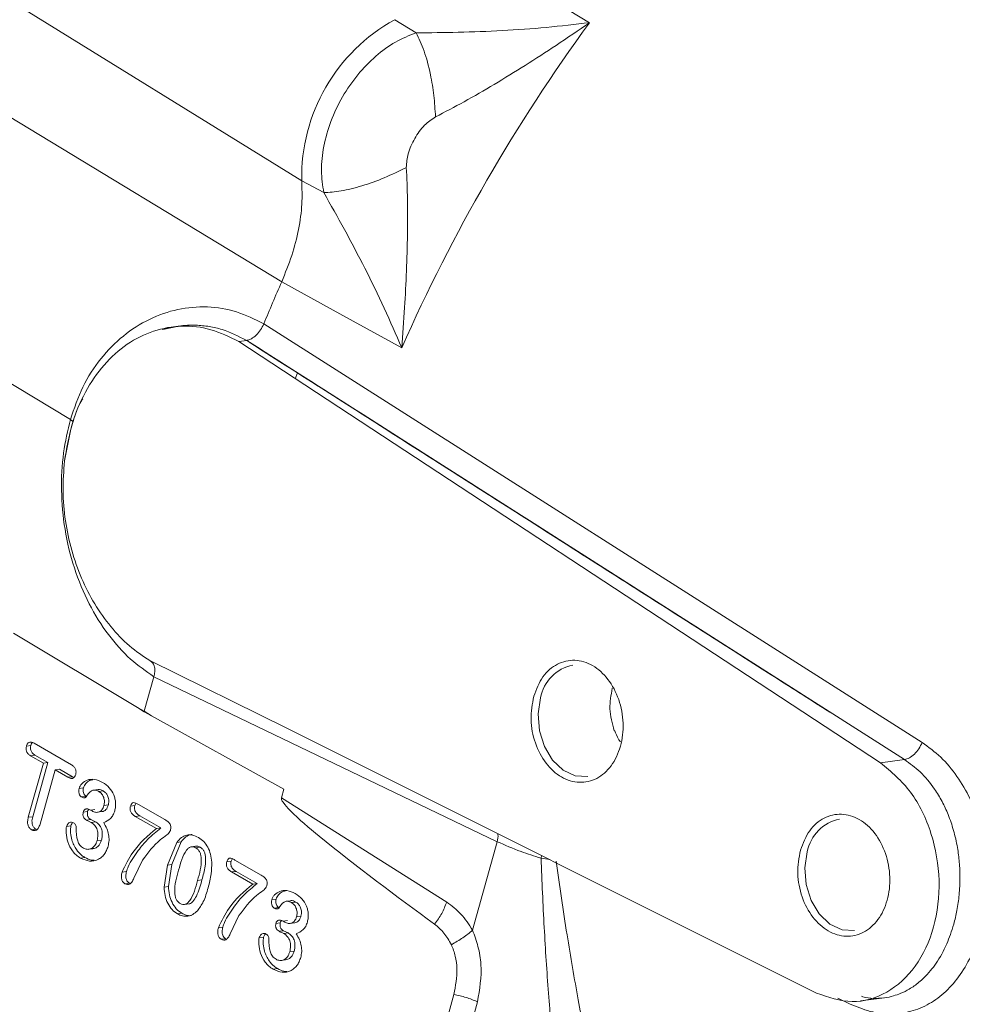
# Model space of a CAD drawing. Header units: inches. Extents: x 0.3 to 33.9, y 0.2 to 21.7.
# Tile 10 of 32: x 2.6 to 3.6, y 18.3 to 19.3. Entities that reach past the tile are written whole.
import ezdxf

# ---------------------------------------------------------------- set-up
doc = ezdxf.new("R2010")
doc.units = ezdxf.units.IN
doc.header["$MEASUREMENT"] = 0

msp = doc.modelspace()

# ---------------------------------------------------------------- linework, layer by layer
at = {"color": 7, "linetype": 'Continuous', "lineweight": 15}
for p, q in [((2.92025, 19.119), (2.40533, 19.43728)), ((2.90028, 19.01795), (2.38527, 19.33038)), ((3.15017, 19.31159), (3.20764, 19.27681)), ((3.01309, 19.2798), (3.0344, 19.26668)), ((2.94227, 19.10711), (2.92025, 19.119)), ((2.96126, 18.9844), (2.90028, 19.01795)), ((2.6893, 18.88053), (2.50673, 18.9903)), ((3.02012, 18.95202), (2.96126, 18.9844)), ((2.78166, 18.97034), (2.79759, 18.97382)), ((2.79702, 18.97374), (2.7901, 18.97281)), ((2.88242, 18.97593), (3.5398, 18.55785)), ((2.85765, 18.95838), (2.86532, 18.9594)), ((3.49825, 18.53752), (2.85765, 18.95838)), ((3.52217, 18.54072), (2.86534, 18.95941)), ((2.91389, 18.92121), (2.91607, 18.92704)), ((2.68976, 18.87088), (2.68347, 18.83904)), ((2.75621, 18.59274), (2.63241, 18.66717)), ((2.76863, 18.6396), (2.90604, 18.572)), ((2.77275, 18.62359), (2.76314, 18.58913)), ((3.11554, 18.45876), (2.77275, 18.6236)), ((2.75621, 18.59274), (2.76314, 18.58913)), ((2.763, 18.58865), (2.75621, 18.59274)), ((2.763, 18.58865), (2.76314, 18.58913)), ((2.77026, 18.58463), (2.763, 18.58865)), ((2.76314, 18.58913), (2.77026, 18.58463)), ((2.9024, 18.51131), (2.77026, 18.58463)), ((2.90604, 18.572), (3.43415, 18.30766)), ((3.23222, 18.56961), (3.23278, 18.56968)), ((2.64536, 18.55432), (2.64976, 18.55491)), ((2.65304, 18.55711), (2.69034, 18.53558)), ((2.64957, 18.54466), (2.65397, 18.54525)), ((2.66237, 18.53727), (2.64957, 18.54466)), ((2.65168, 18.48376), (2.66677, 18.53786)), ((2.66677, 18.53786), (2.65397, 18.54525)), ((2.66677, 18.53786), (2.66237, 18.53727)), ((3.49825, 18.53752), (3.52217, 18.54072)), ((2.64728, 18.48317), (2.66237, 18.53727)), ((2.67407, 18.53051), (2.65898, 18.47642)), ((2.67407, 18.53051), (2.67847, 18.5311)), ((2.68687, 18.52313), (2.67407, 18.53051)), ((2.69127, 18.52372), (2.67847, 18.5311)), ((2.68687, 18.52313), (2.69127, 18.52372)), ((2.69295, 18.52298), (2.69127, 18.52372)), ((2.698, 18.51186), (2.70241, 18.51245)), ((2.71693, 18.51093), (2.71253, 18.51034)), ((2.71768, 18.50895), (2.72208, 18.50954)), ((2.9024, 18.51131), (2.9, 18.5027)), ((2.70054, 18.50344), (2.70494, 18.50403)), ((3.06503, 18.39847), (2.9, 18.5027)), ((2.70214, 18.48826), (2.70654, 18.48885)), ((2.70932, 18.49039), (2.71372, 18.49098)), ((2.70932, 18.49039), (2.71092, 18.48947)), ((2.71647, 18.4882), (2.72087, 18.48879)), ((2.7228, 18.49495), (2.7272, 18.49554)), ((2.74932, 18.49431), (2.75372, 18.4949)), ((2.75744, 18.49603), (2.78377, 18.48083)), ((2.64728, 18.48317), (2.65168, 18.48376)), ((2.70524, 18.48033), (2.70964, 18.48092)), ((2.71433, 18.47869), (2.70964, 18.48092)), ((2.70993, 18.4781), (2.71433, 18.47869)), ((2.75411, 18.4841), (2.75851, 18.48469)), ((2.77528, 18.47188), (2.75411, 18.4841)), ((2.77968, 18.47247), (2.75851, 18.48469)), ((2.65062, 18.4706), (2.65502, 18.47119)), ((2.68548, 18.47401), (2.68988, 18.4746)), ((2.77528, 18.47188), (2.77968, 18.47247)), ((2.71593, 18.45984), (2.72033, 18.46043)), ((2.70744, 18.4512), (2.71184, 18.45179)), ((2.78614, 18.43527), (2.79554, 18.45814)), ((2.79054, 18.43586), (2.79994, 18.45873)), ((2.79554, 18.45814), (2.79994, 18.45873)), ((2.81438, 18.4543), (2.80998, 18.45371)), ((2.81876, 18.45332), (2.81436, 18.45273)), ((3.09087, 18.37031), (3.11554, 18.45876)), ((2.7038, 18.44303), (2.6994, 18.44244)), ((2.76142, 18.44047), (2.75279, 18.42226)), ((2.8455, 18.43878), (2.8499, 18.43937)), ((2.85362, 18.4405), (2.87995, 18.4253)), ((2.78283, 18.41351), (2.78614, 18.43527)), ((2.79054, 18.43586), (2.78614, 18.43527)), ((2.78723, 18.4141), (2.79054, 18.43586)), ((2.7409, 18.42837), (2.74531, 18.42896)), ((2.82068, 18.42064), (2.81628, 18.42005)), ((2.85029, 18.42858), (2.8547, 18.42917)), ((2.87146, 18.41636), (2.85029, 18.42858)), ((2.87586, 18.41695), (2.8547, 18.42917)), ((2.74823, 18.41738), (2.74383, 18.41679)), ((2.78283, 18.41351), (2.78723, 18.4141)), ((2.87146, 18.41636), (2.87586, 18.41695)), ((2.89037, 18.40081), (2.89477, 18.4014)), ((2.80338, 18.39607), (2.80778, 18.39666)), ((2.8929, 18.39239), (2.89731, 18.39298)), ((2.9093, 18.39988), (2.9049, 18.39929)), ((2.91005, 18.3979), (2.91445, 18.39849)), ((2.79616, 18.38672), (2.80056, 18.38731)), ((2.8576, 18.38494), (2.84897, 18.36674)), ((2.91516, 18.3839), (2.91956, 18.38449)), ((2.83709, 18.37285), (2.84149, 18.37344)), ((2.89451, 18.37721), (2.89891, 18.3778)), ((2.90168, 18.37934), (2.90609, 18.37993)), ((2.90168, 18.37934), (2.90328, 18.37842)), ((2.90883, 18.37715), (2.91324, 18.37774)), ((2.84442, 18.36186), (2.84001, 18.36127)), ((2.87785, 18.36296), (2.88225, 18.36355)), ((2.89761, 18.36928), (2.90201, 18.36987)), ((2.90669, 18.36764), (2.90201, 18.36987)), ((2.90229, 18.36705), (2.90669, 18.36764)), ((2.90829, 18.34879), (2.91269, 18.34938)), ((2.89616, 18.33198), (2.89176, 18.33139)), ((2.89981, 18.34015), (2.90421, 18.34074)), ((3.01645, 18.1064), (3.0722, 18.30628)), ((3.47834, 18.29975), (3.50204, 18.30292))]:
    msp.add_line(p, q, dxfattribs=at)
at = {"color": 8, "linetype": 'Continuous', "lineweight": 15}
for p, q in [((2.6922, 18.87827), (2.6893, 18.88053)), ((3.15925, 18.44233), (3.15971, 18.44502)), ((3.46704, 18.29694), (3.45549, 18.30256)), ((3.03968, 18.09755), (3.09584, 18.29892))]:
    msp.add_line(p, q, dxfattribs=at)
at = {"color": 7, "linetype": 'Continuous', "lineweight": 15, "flags": 128}
for points in [[(3.15873, 18.60243), (3.1563, 18.58636), (3.15761, 18.56968), (3.16256, 18.55387), (3.1707, 18.54034), (3.1813, 18.53029), (3.19343, 18.5246), (3.20594, 18.52379)], [(3.42507, 18.44868), (3.42264, 18.43261), (3.42396, 18.41592), (3.4289, 18.40012), (3.43704, 18.38658), (3.44764, 18.37653), (3.45977, 18.37085), (3.47228, 18.37003)]]:
    msp.add_lwpolyline(points, dxfattribs=at)
at = {"color": 7, "linetype": 'Continuous', "lineweight": 15}
for centre, radius, start, end in [((3.09982, 19.12253), 0.1796, 118.87436, 181.12564), ((4.6264, 18.24116), 1.75655, 143.87173, 156.12827), ((4.45773, 18.3315), 1.70202, 156.21425, 157.75118), ((3.19911, 18.59493), 0.04107, 101.38336, 169.47381), ((3.46546, 18.44117), 0.04107, 101.38336, 169.47381)]:
    msp.add_arc(centre, radius, start, end, dxfattribs=at)
for points, knots in [([(3.0344, 19.26668), (3.04846, 19.26678), (3.07719, 19.26696), (3.12097, 19.26882), (3.16491, 19.27178), (3.19335, 19.27513), (3.20764, 19.27681)], [0, 0, 0, 0, 0.238218, 0.486489, 0.742046, 1, 1, 1, 1]), ([(3.05386, 19.1827), (3.06339, 19.18766), (3.08304, 19.19788), (3.11296, 19.21533), (3.14357, 19.23417), (3.17536, 19.25471), (3.19654, 19.26921), (3.20764, 19.27681)], [0, 0, 0, 0, 0.180986, 0.373355, 0.573863, 0.776598, 1, 1, 1, 1]), ([(2.94227, 19.10711), (2.9412, 19.11435), (2.93903, 19.12905), (2.94169, 19.15346), (2.94878, 19.17856), (2.96041, 19.20301), (2.97573, 19.22527), (2.9938, 19.24387), (3.01361, 19.25844), (3.0275, 19.26395), (3.0344, 19.26668)], [0, 0, 0, 0, 0.120807, 0.245291, 0.371747, 0.500316, 0.627814, 0.753499, 0.877512, 1, 1, 1, 1]), ([(3.0344, 19.26668), (3.03719, 19.26104), (3.04276, 19.24976), (3.04871, 19.22698), (3.05252, 19.20405), (3.05341, 19.18982), (3.05386, 19.1827)], [0, 0, 0, 0, 0.279863, 0.559524, 0.779743, 1, 1, 1, 1]), ([(3.02473, 19.13225), (3.02509, 19.13682), (3.02587, 19.14686), (3.03275, 19.16127), (3.04176, 19.17445), (3.05008, 19.18012), (3.05386, 19.1827)], [0, 0, 0, 0, 0.227693, 0.499982, 0.772642, 1, 1, 1, 1]), ([(3.02474, 19.13225), (3.01745, 19.12865), (3.00288, 19.12147), (2.98017, 19.1134), (2.9589, 19.10805), (2.9478, 19.10742), (2.94226, 19.1071)], [0, 0, 0, 0, 0.25021, 0.500205, 0.750085, 1, 1, 1, 1]), ([(3.02012, 18.95202), (3.02115, 18.96543), (3.02312, 18.99103), (3.02501, 19.02882), (3.02603, 19.06476), (3.02617, 19.09939), (3.0252, 19.12152), (3.02473, 19.13225)], [0, 0, 0, 0, 0.223401, 0.426134, 0.626641, 0.819013, 1, 1, 1, 1]), ([(2.92025, 19.119), (2.92056, 19.11131), (2.92116, 19.09593), (2.91756, 19.07052), (2.91095, 19.04426), (2.90383, 19.02672), (2.90028, 19.01795)], [0, 0, 0, 0, 0.25, 0.499991, 0.749986, 1, 1, 1, 1]), ([(3.02012, 18.95202), (3.01443, 18.96523), (3.00311, 18.99154), (2.98371, 19.03107), (2.96342, 19.06991), (2.94922, 19.09488), (2.94227, 19.10711)], [0, 0, 0, 0, 0.257954, 0.513511, 0.761782, 1, 1, 1, 1]), ([(2.6893, 18.88053), (2.69306, 18.89159), (2.70058, 18.91375), (2.71897, 18.94193), (2.74161, 18.96495), (2.76792, 18.98168), (2.79654, 18.99157), (2.82611, 18.99404), (2.85548, 18.98953), (2.87344, 18.98047), (2.88243, 18.97593)], [0, 0, 0, 0, 0.1238187, 0.247861, 0.3721466, 0.4968659, 0.6221817, 0.7479422, 0.8739032, 1, 1, 1, 1]), ([(2.86534, 18.95941), (2.86549, 18.95943), (2.86594, 18.95951), (2.86746, 18.95989), (2.87051, 18.96119), (2.87498, 18.96455), (2.87944, 18.96981), (2.88145, 18.97393), (2.88242, 18.97593)], [0, 0, 0, 0, 0.0254192, 0.0757383, 0.2507803, 0.5007389, 0.7590564, 1, 1, 1, 1]), ([(2.86534, 18.95941), (2.97901, 18.88695), (3.15614, 18.77403), (3.34494, 18.65367), (3.42342, 18.60363), (3.4395, 18.59338), (3.44453, 18.59017), (3.44636, 18.589), (3.44719, 18.58848), (3.4474, 18.58834), (3.44748, 18.58829), (3.44751, 18.58827), (3.44753, 18.58825), (3.44754, 18.58825), (3.44755, 18.58824), (3.44755, 18.58824), (3.44755, 18.58824), (3.44755, 18.58824), (3.44755, 18.58824), (3.44755, 18.58824), (3.44755, 18.58824), (3.44755, 18.58824), (3.44755, 18.58824), (3.44755, 18.58824), (3.44755, 18.58824), (3.44755, 18.58824), (3.44754, 18.58825), (3.44754, 18.58825), (3.44754, 18.58825), (3.44754, 18.58825), (3.44754, 18.58825), (3.44754, 18.58825), (3.44753, 18.58825), (3.44753, 18.58825), (3.44752, 18.58826), (3.44746, 18.5883), (3.4466, 18.58885), (3.35523, 18.64704), (3.16113, 18.7707), (2.96803, 18.8939), (2.86534, 18.95941)], [0, 0, 0, 0, 0.292837, 0.456324, 0.486426, 0.495051, 0.497757, 0.499391, 0.49977, 0.499893, 0.499938, 0.499971, 0.499985, 0.499992, 0.499996, 0.499998, 0.499998, 0.499999, 0.499999, 0.499999, 0.499999, 0.5, 0.5, 0.5, 0.5, 0.500003, 0.500009, 0.500013, 0.500014, 0.500015, 0.500016, 0.500016, 0.500016, 0.500016, 0.50002, 0.500059, 0.500172, 0.502214, 0.735288, 1, 1, 1, 1]), ([(2.86534, 18.95941), (2.87014, 18.95635), (2.90772, 18.93236), (3.0104, 18.86685), (3.16659, 18.76725), (3.31906, 18.67009), (3.40958, 18.61242), (3.44223, 18.59163), (3.44606, 18.58919), (3.44674, 18.58876), (3.44703, 18.58858), (3.4471, 18.58853), (3.44711, 18.58852), (3.44712, 18.58852), (3.44712, 18.58852), (3.44712, 18.58852), (3.44712, 18.58852), (3.44712, 18.58852), (3.44711, 18.58852), (3.44709, 18.58854), (3.44704, 18.58857), (3.44697, 18.58862), (3.44691, 18.58866), (3.44534, 18.58966), (3.44069, 18.59262), (3.43117, 18.5987), (3.41598, 18.60838), (3.2268, 18.729), (3.04248, 18.84649), (2.86534, 18.95941)], [0, 0, 0, 0, 0.01237, 0.096985, 0.264912, 0.415172, 0.489935, 0.498238, 0.499237, 0.499823, 0.499962, 0.499993, 0.499997, 0.5, 0.5, 0.5, 0.5, 0.5, 0.500001, 0.500008, 0.500066, 0.500137, 0.500181, 0.500233, 0.504181, 0.512181, 0.524792, 0.543333, 1, 1, 1, 1]), ([(2.77275, 18.62359), (2.76481, 18.62908), (2.74845, 18.64039), (2.72645, 18.66521), (2.70721, 18.69589), (2.69241, 18.73169), (2.68303, 18.77034), (2.67962, 18.80938), (2.68142, 18.84675), (2.68673, 18.86949), (2.6893, 18.88053)], [0, 0, 0, 0, 0.11659, 0.240125, 0.368761, 0.500097, 0.631418, 0.760008, 0.88348, 1, 1, 1, 1]), ([(2.68347, 18.83904), (2.6827, 18.82917), (2.68118, 18.80943), (2.68383, 18.77922), (2.69004, 18.74968), (2.69994, 18.72161), (2.71314, 18.69578), (2.7293, 18.67305), (2.74783, 18.65362), (2.76169, 18.64427), (2.76863, 18.6396)], [0, 0, 0, 0, 0.125057, 0.250189, 0.375213, 0.500317, 0.62508, 0.750169, 0.875021, 1, 1, 1, 1]), ([(2.76863, 18.6396), (2.76975, 18.6389), (2.77191, 18.63755), (2.77349, 18.63342), (2.77385, 18.62867), (2.77311, 18.62524), (2.77275, 18.6236)], [0, 0, 0, 0, 0.278469, 0.537955, 0.77846, 1, 1, 1, 1]), ([(3.2304, 18.61204), (3.2291, 18.60523), (3.22643, 18.59123), (3.23026, 18.57694), (3.23222, 18.56961)], [0, 0, 0, 0, 0.486678, 1, 1, 1, 1]), ([(3.23278, 18.56968), (3.23393, 18.56679), (3.23553, 18.5628), (3.23781, 18.55935), (3.23844, 18.5584)], [0, 0, 0, 0, 0.723155, 1, 1, 1, 1]), ([(2.64536, 18.55432), (2.64551, 18.55476), (2.64578, 18.55563), (2.64643, 18.5567), (2.64722, 18.55751), (2.64816, 18.55804), (2.64923, 18.55828), (2.65091, 18.55818), (2.65216, 18.55755), (2.65304, 18.55711)], [0, 0, 0, 0, 0.122969, 0.236851, 0.347078, 0.459609, 0.577415, 0.703877, 1, 1, 1, 1]), ([(2.64976, 18.55491), (2.65003, 18.55569), (2.65041, 18.55681), (2.65112, 18.55756), (2.65134, 18.55778)], [0, 0, 0, 0, 0.695902, 1, 1, 1, 1]), ([(3.5398, 18.55785), (3.54615, 18.55325), (3.55893, 18.54397), (3.57489, 18.52454), (3.58806, 18.50224), (3.59754, 18.47726), (3.60329, 18.45062), (3.60524, 18.42312), (3.60373, 18.39585), (3.59859, 18.3699), (3.59005, 18.34614), (3.57821, 18.32555), (3.56382, 18.3086), (3.54708, 18.2962), (3.52851, 18.28854), (3.50855, 18.28607), (3.48777, 18.28829), (3.47396, 18.29405), (3.46704, 18.29694)], [0, 0, 0, 0, 0.062558, 0.125969, 0.189272, 0.251298, 0.313118, 0.375613, 0.43805, 0.499641, 0.561261, 0.623835, 0.686299, 0.748252, 0.81081, 0.873689, 0.936699, 1, 1, 1, 1]), ([(3.52217, 18.54072), (3.52377, 18.54119), (3.52695, 18.54212), (3.53203, 18.54611), (3.53664, 18.55153), (3.53875, 18.55575), (3.5398, 18.55785)], [0, 0, 0, 0, 0.250121, 0.5, 0.749879, 1, 1, 1, 1]), ([(2.64957, 18.54466), (2.64869, 18.54523), (2.64745, 18.54604), (2.64617, 18.54766), (2.64553, 18.54891), (2.64515, 18.55022), (2.64491, 18.55208), (2.64518, 18.55341), (2.64536, 18.55432)], [0, 0, 0, 0, 0.305193, 0.432345, 0.548862, 0.659314, 0.767955, 1, 1, 1, 1]), ([(2.65397, 18.54525), (2.65299, 18.54589), (2.65164, 18.54678), (2.65032, 18.54865), (2.64962, 18.55032), (2.64927, 18.55253), (2.64959, 18.5541), (2.64976, 18.55491)], [0, 0, 0, 0, 0.339868, 0.471741, 0.597222, 0.791323, 1, 1, 1, 1]), ([(2.69034, 18.53558), (2.69123, 18.535), (2.69248, 18.53418), (2.69378, 18.53254), (2.69441, 18.53128), (2.6948, 18.52996), (2.69504, 18.52811), (2.69477, 18.52679), (2.6946, 18.5259)], [0, 0, 0, 0, 0.308148, 0.436091, 0.553143, 0.663822, 0.771947, 1, 1, 1, 1]), ([(2.6946, 18.5259), (2.69429, 18.52506), (2.69384, 18.52383), (2.69277, 18.52273), (2.69185, 18.52217), (2.69078, 18.52191), (2.68907, 18.52202), (2.68778, 18.52267), (2.68687, 18.52313)], [0, 0, 0, 0, 0.230984, 0.339706, 0.450718, 0.567515, 0.694876, 1, 1, 1, 1]), ([(2.698, 18.51186), (2.69833, 18.51273), (2.69902, 18.5146), (2.70156, 18.51783), (2.70623, 18.52086), (2.71361, 18.52166), (2.71872, 18.51929), (2.72148, 18.51801)], [0, 0, 0, 0, 0.0854417, 0.1817653, 0.408007, 0.6802154, 1, 1, 1, 1]), ([(2.70241, 18.51245), (2.70269, 18.51324), (2.70329, 18.51492), (2.70523, 18.51753), (2.70795, 18.52003), (2.7105, 18.5205), (2.71165, 18.52071)], [0, 0, 0, 0, 0.169598, 0.357336, 0.71081, 1, 1, 1, 1]), ([(2.70054, 18.50344), (2.70029, 18.50361), (2.69979, 18.50395), (2.69889, 18.50499), (2.69819, 18.50638), (2.69775, 18.50794), (2.69757, 18.50971), (2.69783, 18.51098), (2.698, 18.51186)], [0, 0, 0, 0, 0.110896, 0.222343, 0.463804, 0.592282, 0.720799, 1, 1, 1, 1]), ([(2.70494, 18.50403), (2.70449, 18.50437), (2.70356, 18.50507), (2.70263, 18.50685), (2.70207, 18.50874), (2.70201, 18.51068), (2.70227, 18.51184), (2.70241, 18.51245)], [0, 0, 0, 0, 0.201165, 0.416941, 0.620962, 0.802227, 1, 1, 1, 1]), ([(2.71768, 18.50895), (2.7163, 18.50962), (2.71436, 18.51056), (2.71184, 18.51032), (2.70858, 18.50866), (2.7066, 18.50582), (2.70496, 18.50348)], [0, 0, 0, 0, 0.2837427, 0.4004737, 0.5049217, 1, 1, 1, 1]), ([(2.72208, 18.50954), (2.72125, 18.50996), (2.71972, 18.51074), (2.71794, 18.5111), (2.71708, 18.51093), (2.71694, 18.5109)], [0, 0, 0, 0, 0.497469, 0.916726, 1, 1, 1, 1]), ([(2.7228, 18.49495), (2.72305, 18.49624), (2.72354, 18.49883), (2.72285, 18.5023), (2.72182, 18.50479), (2.7203, 18.50712), (2.71875, 18.50821), (2.71768, 18.50895)], [0, 0, 0, 0, 0.239152, 0.479096, 0.60367, 0.728369, 1, 1, 1, 1]), ([(2.72148, 18.51801), (2.7238, 18.51641), (2.72817, 18.5134), (2.73214, 18.50708), (2.73394, 18.50172), (2.73454, 18.49766), (2.73448, 18.49357), (2.7339, 18.49103), (2.7336, 18.48974)], [0, 0, 0, 0, 0.284241, 0.535843, 0.653931, 0.768423, 0.882512, 1, 1, 1, 1]), ([(2.7272, 18.49554), (2.72739, 18.49639), (2.72776, 18.49806), (2.72766, 18.50058), (2.72722, 18.50283), (2.72634, 18.50523), (2.72468, 18.50778), (2.72298, 18.50894), (2.72208, 18.50954)], [0, 0, 0, 0, 0.160057, 0.314354, 0.441204, 0.565393, 0.771995, 1, 1, 1, 1]), ([(2.70496, 18.50348), (2.70484, 18.50335), (2.7046, 18.50308), (2.70399, 18.50273), (2.70306, 18.50257), (2.70181, 18.50279), (2.70098, 18.50321), (2.70054, 18.50344)], [0, 0, 0, 0, 0.10274, 0.207874, 0.439997, 0.703387, 1, 1, 1, 1]), ([(3.05296, 18.37638), (3.01418, 18.40487), (2.96525, 18.44082), (2.91531, 18.48295), (2.90314, 18.49584), (2.90042, 18.50011), (2.89996, 18.50165), (2.89992, 18.5023), (2.89997, 18.50257), (2.9, 18.5027)], [0, 0, 0, 0, 0.73527, 0.927818, 0.977745, 0.99172, 0.99636, 0.998259, 1, 1, 1, 1]), ([(2.70214, 18.48826), (2.70227, 18.48863), (2.70251, 18.48936), (2.70308, 18.49027), (2.7038, 18.49095), (2.70466, 18.4914), (2.70566, 18.49159), (2.70726, 18.49144), (2.70847, 18.49082), (2.70932, 18.49039)], [0, 0, 0, 0, 0.1129, 0.219467, 0.32529, 0.436068, 0.554823, 0.68556, 1, 1, 1, 1]), ([(2.70964, 18.48092), (2.70902, 18.48134), (2.70812, 18.48193), (2.7072, 18.48313), (2.70669, 18.48411), (2.70635, 18.48519), (2.70614, 18.48684), (2.70638, 18.48803), (2.70654, 18.48885)], [0, 0, 0, 0, 0.27268, 0.390607, 0.501598, 0.620596, 0.739381, 1, 1, 1, 1]), ([(2.70654, 18.48885), (2.70675, 18.48951), (2.70703, 18.4904), (2.70764, 18.49089), (2.70779, 18.49101)], [0, 0, 0, 0, 0.7417626, 1, 1, 1, 1]), ([(2.71092, 18.48947), (2.71211, 18.48892), (2.71443, 18.48785), (2.71746, 18.48822), (2.71958, 18.48933), (2.72094, 18.49073), (2.72205, 18.49262), (2.72254, 18.49415), (2.7228, 18.49495)], [0, 0, 0, 0, 0.252113, 0.493502, 0.614104, 0.734117, 0.860699, 1, 1, 1, 1]), ([(2.72087, 18.48881), (2.72091, 18.48881), (2.72169, 18.48877), (2.72309, 18.48938), (2.7249, 18.4907), (2.72631, 18.49283), (2.72689, 18.49461), (2.7272, 18.49554)], [0, 0, 0, 0, 0.013844, 0.262893, 0.493025, 0.733166, 1, 1, 1, 1]), ([(2.7336, 18.48974), (2.73309, 18.48819), (2.73211, 18.48524), (2.72854, 18.48056), (2.72498, 18.47895), (2.72254, 18.47785)], [0, 0, 0, 0, 0.255191, 0.488667, 1, 1, 1, 1]), ([(2.75411, 18.4841), (2.75316, 18.48471), (2.75147, 18.4858), (2.74978, 18.48793), (2.74909, 18.48979), (2.74888, 18.49124), (2.74895, 18.49278), (2.74919, 18.49378), (2.74932, 18.49431)], [0, 0, 0, 0, 0.307521, 0.546409, 0.652103, 0.758325, 0.872315, 1, 1, 1, 1]), ([(2.74932, 18.49431), (2.74948, 18.49483), (2.74978, 18.49579), (2.75048, 18.49693), (2.75133, 18.49765), (2.75274, 18.49793), (2.75484, 18.49739), (2.7565, 18.49652), (2.75744, 18.49603)], [0, 0, 0, 0, 0.136118, 0.251353, 0.353976, 0.455393, 0.693594, 1, 1, 1, 1]), ([(2.75851, 18.48469), (2.75735, 18.48545), (2.75572, 18.4865), (2.75414, 18.48869), (2.75342, 18.49048), (2.75322, 18.49267), (2.75354, 18.49412), (2.75372, 18.4949)], [0, 0, 0, 0, 0.373572, 0.520382, 0.651859, 0.813787, 1, 1, 1, 1]), ([(2.75372, 18.4949), (2.75387, 18.49539), (2.75413, 18.49627), (2.75459, 18.49697), (2.75479, 18.49728)], [0, 0, 0, 0, 0.5665215, 1, 1, 1, 1]), ([(2.65062, 18.4706), (2.64983, 18.47117), (2.64867, 18.472), (2.64757, 18.47382), (2.64696, 18.47535), (2.64659, 18.47709), (2.6465, 18.4798), (2.64696, 18.48178), (2.64728, 18.48317)], [0, 0, 0, 0, 0.230579, 0.340414, 0.453137, 0.571154, 0.698373, 1, 1, 1, 1]), ([(2.65502, 18.47119), (2.65431, 18.4717), (2.65293, 18.47267), (2.65149, 18.47525), (2.65088, 18.47809), (2.65101, 18.48101), (2.65145, 18.4828), (2.65168, 18.48376)], [0, 0, 0, 0, 0.209144, 0.406476, 0.607952, 0.788266, 1, 1, 1, 1]), ([(2.70524, 18.48033), (2.7046, 18.48077), (2.70367, 18.48139), (2.70272, 18.48266), (2.70223, 18.48367), (2.70192, 18.48475), (2.70174, 18.48633), (2.70198, 18.48747), (2.70214, 18.48826)], [0, 0, 0, 0, 0.282277, 0.405027, 0.52156, 0.634231, 0.748013, 1, 1, 1, 1]), ([(2.70993, 18.4781), (2.70909, 18.47852), (2.7078, 18.47916), (2.70622, 18.47983), (2.7055, 18.4802), (2.70524, 18.48033)], [0, 0, 0, 0, 0.534795, 0.832332, 1, 1, 1, 1]), ([(2.72033, 18.46043), (2.72062, 18.46169), (2.72119, 18.46406), (2.72124, 18.46753), (2.72072, 18.4705), (2.71962, 18.47348), (2.71752, 18.47655), (2.71543, 18.47795), (2.71433, 18.47869)], [0, 0, 0, 0, 0.183635, 0.346707, 0.469838, 0.591456, 0.783735, 1, 1, 1, 1]), ([(2.78377, 18.48083), (2.78485, 18.48015), (2.78672, 18.47898), (2.78863, 18.47677), (2.78938, 18.47483), (2.78958, 18.47333), (2.7895, 18.47172), (2.78925, 18.47066), (2.78911, 18.4701)], [0, 0, 0, 0, 0.324224, 0.560429, 0.660298, 0.762149, 0.873448, 1, 1, 1, 1]), ([(2.65898, 18.47642), (2.65855, 18.47508), (2.65793, 18.47317), (2.65656, 18.47129), (2.65548, 18.4704), (2.65431, 18.46991), (2.65267, 18.46969), (2.65145, 18.47024), (2.65062, 18.4706)], [0, 0, 0, 0, 0.305691, 0.43357, 0.551334, 0.662965, 0.771705, 1, 1, 1, 1]), ([(2.6994, 18.44244), (2.69792, 18.4434), (2.69507, 18.44526), (2.69051, 18.45043), (2.6866, 18.45786), (2.68509, 18.46568), (2.68493, 18.47097), (2.68532, 18.47308), (2.68548, 18.47401)], [0, 0, 0, 0, 0.164104, 0.317071, 0.591704, 0.827654, 0.924991, 1, 1, 1, 1]), ([(2.68548, 18.47401), (2.6858, 18.47488), (2.68627, 18.47616), (2.68736, 18.47733), (2.68857, 18.47811), (2.69036, 18.47849), (2.69175, 18.47786), (2.69247, 18.47754)], [0, 0, 0, 0, 0.259815, 0.3810869, 0.5035778, 0.744566, 1, 1, 1, 1]), ([(2.7038, 18.44303), (2.70264, 18.44377), (2.69954, 18.44574), (2.69572, 18.45006), (2.69262, 18.45537), (2.69052, 18.46098), (2.68949, 18.4665), (2.68931, 18.47132), (2.68971, 18.47362), (2.68988, 18.4746)], [0, 0, 0, 0, 0.1286624, 0.3434498, 0.489483, 0.6296848, 0.8128681, 0.9212216, 1, 1, 1, 1]), ([(2.68988, 18.4746), (2.69012, 18.47532), (2.69054, 18.47661), (2.69138, 18.47743), (2.69174, 18.47778)], [0, 0, 0, 0, 0.566444, 1, 1, 1, 1]), ([(2.69247, 18.47754), (2.69282, 18.47729), (2.69355, 18.47677), (2.69439, 18.47554), (2.69503, 18.47416), (2.6951, 18.47314), (2.69514, 18.47266)], [0, 0, 0, 0, 0.250767, 0.51332, 0.766568, 1, 1, 1, 1]), ([(2.69514, 18.47266), (2.69524, 18.4682), (2.69536, 18.46291), (2.69744, 18.45733), (2.69919, 18.45454), (2.70102, 18.45326), (2.70227, 18.45238)], [0, 0, 0, 0, 0.558687, 0.663713, 0.768824, 1, 1, 1, 1]), ([(2.71593, 18.45984), (2.71634, 18.46171), (2.71693, 18.46442), (2.71667, 18.46817), (2.71607, 18.4707), (2.71508, 18.47301), (2.71319, 18.47585), (2.71126, 18.47719), (2.70993, 18.4781)], [0, 0, 0, 0, 0.2698657, 0.3900612, 0.5068477, 0.622544, 0.739866, 1, 1, 1, 1]), ([(2.72254, 18.47785), (2.72366, 18.4759), (2.72577, 18.47224), (2.72763, 18.46608), (2.72815, 18.45991), (2.72735, 18.45614), (2.72694, 18.45423)], [0, 0, 0, 0, 0.2797862, 0.5271791, 0.7601667, 1, 1, 1, 1]), ([(2.7409, 18.42837), (2.74424, 18.43523), (2.753, 18.45323), (2.76676, 18.46475), (2.77528, 18.47188)], [0, 0, 0, 0, 0.380583, 1, 1, 1, 1]), ([(2.74531, 18.42896), (2.74586, 18.43058), (2.74746, 18.43529), (2.7516, 18.44221), (2.75794, 18.45148), (2.767, 18.46241), (2.77514, 18.46887), (2.77968, 18.47247)], [0, 0, 0, 0, 0.082819, 0.2401185, 0.4118246, 0.6723401, 1, 1, 1, 1]), ([(2.78911, 18.4701), (2.78897, 18.46974), (2.78822, 18.46777), (2.78446, 18.46469), (2.77422, 18.45761), (2.7669, 18.44781), (2.76142, 18.44047)], [0, 0, 0, 0, 0.025754, 0.13831, 0.35415, 1, 1, 1, 1]), ([(2.70227, 18.45238), (2.70355, 18.45185), (2.70614, 18.45076), (2.71025, 18.45165), (2.71321, 18.4541), (2.71503, 18.45708), (2.71562, 18.4589), (2.71593, 18.45984)], [0, 0, 0, 0, 0.230149, 0.469795, 0.726194, 0.858691, 1, 1, 1, 1]), ([(2.71181, 18.45198), (2.7126, 18.45206), (2.71468, 18.45225), (2.7172, 18.45431), (2.71925, 18.4572), (2.71996, 18.45934), (2.72033, 18.46043)], [0, 0, 0, 0, 0.203246, 0.536178, 0.761814, 1, 1, 1, 1]), ([(2.79554, 18.45814), (2.79702, 18.4599), (2.79986, 18.46328), (2.80535, 18.46579), (2.81128, 18.46589), (2.8151, 18.46405), (2.81709, 18.46309)], [0, 0, 0, 0, 0.259667, 0.499925, 0.740143, 1, 1, 1, 1]), ([(2.79994, 18.45873), (2.80142, 18.46044), (2.80427, 18.46374), (2.80833, 18.46606), (2.81063, 18.46601), (2.81103, 18.466)], [0, 0, 0, 0, 0.4713801, 0.9071071, 1, 1, 1, 1]), ([(2.81709, 18.46309), (2.81895, 18.46183), (2.82256, 18.45938), (2.82676, 18.45344), (2.82956, 18.44622), (2.83013, 18.44096), (2.83042, 18.43821)], [0, 0, 0, 0, 0.25669, 0.497206, 0.736933, 1, 1, 1, 1]), ([(2.72694, 18.45423), (2.72644, 18.45274), (2.72545, 18.44975), (2.72308, 18.44597), (2.72013, 18.44287), (2.71538, 18.43992), (2.70812, 18.43855), (2.7024, 18.4411), (2.6994, 18.44244)], [0, 0, 0, 0, 0.114963, 0.230572, 0.347889, 0.468515, 0.721148, 1, 1, 1, 1]), ([(2.79738, 18.43048), (2.79936, 18.43768), (2.80166, 18.44601), (2.8071, 18.4525), (2.80941, 18.45376), (2.81192, 18.4539), (2.81353, 18.45313), (2.81436, 18.45273)], [0, 0, 0, 0, 0.630859, 0.731143, 0.819928, 0.906287, 1, 1, 1, 1]), ([(2.81436, 18.45273), (2.81519, 18.45217), (2.81678, 18.4511), (2.81859, 18.44848), (2.81965, 18.44523), (2.82063, 18.43529), (2.81829, 18.42709), (2.81628, 18.42005)], [0, 0, 0, 0, 0.09859, 0.187384, 0.275873, 0.378899, 1, 1, 1, 1]), ([(2.81438, 18.4543), (2.81509, 18.45434), (2.81658, 18.45442), (2.81801, 18.4537), (2.81876, 18.45332)], [0, 0, 0, 0, 0.478061, 1, 1, 1, 1]), ([(2.81876, 18.45332), (2.81951, 18.45282), (2.82094, 18.45187), (2.82267, 18.44962), (2.8238, 18.44681), (2.82466, 18.4416), (2.82379, 18.43248), (2.82186, 18.42511), (2.82068, 18.42064)], [0, 0, 0, 0, 0.088762, 0.1690644, 0.2488937, 0.3395121, 0.5984938, 1, 1, 1, 1]), ([(3.15925, 18.44233), (3.15244, 18.44449), (3.13663, 18.44949), (3.1232, 18.4554), (3.11554, 18.45876)], [0, 0, 0, 0, 0.430264, 1, 1, 1, 1]), ([(2.71302, 18.44029), (2.71204, 18.44029), (2.7089, 18.44032), (2.70588, 18.44193), (2.7038, 18.44303)], [0, 0, 0, 0, 0.312321, 1, 1, 1, 1]), ([(2.8455, 18.43878), (2.84566, 18.4393), (2.84597, 18.44026), (2.84666, 18.4414), (2.84751, 18.44212), (2.84892, 18.4424), (2.85102, 18.44187), (2.85268, 18.44099), (2.85362, 18.4405)], [0, 0, 0, 0, 0.136118, 0.251353, 0.353976, 0.455393, 0.693594, 1, 1, 1, 1]), ([(2.8547, 18.42917), (2.85353, 18.42992), (2.85191, 18.43097), (2.85032, 18.43316), (2.8496, 18.43496), (2.8494, 18.43714), (2.84972, 18.4386), (2.8499, 18.43937)], [0, 0, 0, 0, 0.373572, 0.520382, 0.651859, 0.813787, 1, 1, 1, 1]), ([(2.8499, 18.43937), (2.85005, 18.43987), (2.85031, 18.44074), (2.85077, 18.44145), (2.85097, 18.44175)], [0, 0, 0, 0, 0.566522, 1, 1, 1, 1]), ([(3.18762, 18.06891), (3.18659, 18.08188), (3.18444, 18.10901), (3.18032, 18.15203), (3.17595, 18.19784), (3.17124, 18.24921), (3.16649, 18.30796), (3.16206, 18.37371), (3.1602, 18.41918), (3.15925, 18.44233)], [0, 0, 0, 0, 0.117762, 0.246443, 0.366755, 0.4963, 0.658746, 0.826257, 1, 1, 1, 1]), ([(2.79894, 18.39705), (2.79813, 18.3976), (2.79659, 18.39866), (2.79483, 18.40132), (2.79381, 18.40461), (2.7929, 18.41482), (2.79531, 18.42324), (2.79738, 18.43048)], [0, 0, 0, 0, 0.093755, 0.17994, 0.268334, 0.371443, 1, 1, 1, 1]), ([(2.83042, 18.43821), (2.83037, 18.43437), (2.83024, 18.42554), (2.82807, 18.41739), (2.82684, 18.41279)], [0, 0, 0, 0, 0.435465, 1, 1, 1, 1]), ([(2.85029, 18.42858), (2.84934, 18.42919), (2.84765, 18.43027), (2.84596, 18.43241), (2.84527, 18.43427), (2.84507, 18.43572), (2.84513, 18.43726), (2.84537, 18.43825), (2.8455, 18.43878)], [0, 0, 0, 0, 0.307521, 0.546409, 0.652103, 0.758325, 0.872315, 1, 1, 1, 1]), ([(3.17446, 18.43923), (3.1779, 18.41465), (3.18446, 18.36773), (3.1959, 18.30262), (3.20632, 18.2491), (3.21544, 18.20486), (3.22328, 18.16804), (3.2306, 18.13405), (3.23719, 18.10319), (3.24086, 18.08456), (3.24264, 18.07551)], [0, 0, 0, 0, 0.184941, 0.352993, 0.504415, 0.611155, 0.716814, 0.816658, 0.91095, 1, 1, 1, 1]), ([(2.74383, 18.41679), (2.74345, 18.41704), (2.74272, 18.41752), (2.74178, 18.41855), (2.74105, 18.41978), (2.74053, 18.42121), (2.74023, 18.42281), (2.74018, 18.42529), (2.74061, 18.4271), (2.7409, 18.42837)], [0, 0, 0, 0, 0.120455, 0.232575, 0.341779, 0.453911, 0.571929, 0.699382, 1, 1, 1, 1]), ([(2.75279, 18.42226), (2.7521, 18.42094), (2.75093, 18.41866), (2.74896, 18.41659), (2.74738, 18.41601), (2.7458, 18.41589), (2.74463, 18.41643), (2.74383, 18.41679)], [0, 0, 0, 0, 0.336424, 0.57912, 0.680397, 0.781471, 1, 1, 1, 1]), ([(2.74823, 18.41738), (2.7476, 18.41783), (2.74638, 18.41868), (2.74524, 18.42072), (2.74471, 18.42274), (2.74452, 18.42551), (2.74498, 18.42754), (2.74531, 18.42896)], [0, 0, 0, 0, 0.202118, 0.39047, 0.523539, 0.664989, 1, 1, 1, 1]), ([(2.81628, 18.42005), (2.81431, 18.4127), (2.81201, 18.40412), (2.80645, 18.3975), (2.80409, 18.39605), (2.80149, 18.39584), (2.79981, 18.39664), (2.79894, 18.39705)], [0, 0, 0, 0, 0.624423, 0.728893, 0.817034, 0.904481, 1, 1, 1, 1]), ([(2.82068, 18.42064), (2.81908, 18.41506), (2.81685, 18.40728), (2.81264, 18.39991), (2.81019, 18.39771), (2.80885, 18.39682), (2.80801, 18.3968), (2.80777, 18.39679)], [0, 0, 0, 0, 0.58187, 0.810678, 0.894432, 0.969025, 1, 1, 1, 1]), ([(2.87995, 18.4253), (2.88103, 18.42462), (2.8829, 18.42345), (2.88482, 18.42124), (2.88556, 18.4193), (2.88576, 18.41781), (2.88568, 18.41619), (2.88543, 18.41514), (2.88529, 18.41458)], [0, 0, 0, 0, 0.324224, 0.560429, 0.660298, 0.762149, 0.873448, 1, 1, 1, 1]), ([(2.79616, 18.38672), (2.79429, 18.38804), (2.79057, 18.39065), (2.78636, 18.39718), (2.78348, 18.40497), (2.78305, 18.41062), (2.78283, 18.41351)], [0, 0, 0, 0, 0.24604, 0.48929, 0.738141, 1, 1, 1, 1]), ([(2.80056, 18.38731), (2.79864, 18.38866), (2.79483, 18.39135), (2.79064, 18.39802), (2.78786, 18.40577), (2.78744, 18.41128), (2.78723, 18.4141)], [0, 0, 0, 0, 0.25221, 0.501514, 0.744466, 1, 1, 1, 1]), ([(2.82684, 18.41279), (2.82548, 18.40794), (2.82303, 18.39921), (2.81823, 18.39261), (2.81609, 18.38967)], [0, 0, 0, 0, 0.555597, 1, 1, 1, 1]), ([(2.83709, 18.37285), (2.84042, 18.3797), (2.84918, 18.39771), (2.86294, 18.40923), (2.87146, 18.41636)], [0, 0, 0, 0, 0.380583, 1, 1, 1, 1]), ([(2.84149, 18.37344), (2.84204, 18.37506), (2.84364, 18.37976), (2.84778, 18.38669), (2.85412, 18.39596), (2.86318, 18.40689), (2.87133, 18.41335), (2.87586, 18.41695)], [0, 0, 0, 0, 0.082819, 0.240118, 0.411825, 0.67234, 1, 1, 1, 1]), ([(2.88529, 18.41458), (2.88515, 18.41421), (2.8844, 18.41224), (2.88064, 18.40917), (2.8704, 18.40209), (2.86309, 18.39229), (2.8576, 18.38494)], [0, 0, 0, 0, 0.025754, 0.13831, 0.35415, 1, 1, 1, 1]), ([(2.89037, 18.40081), (2.89069, 18.40168), (2.89138, 18.40355), (2.89392, 18.40678), (2.89859, 18.40981), (2.90597, 18.41061), (2.91109, 18.40824), (2.91385, 18.40696)], [0, 0, 0, 0, 0.0854417, 0.1817653, 0.408007, 0.6802154, 1, 1, 1, 1]), ([(2.8929, 18.39239), (2.89265, 18.39256), (2.89215, 18.3929), (2.89125, 18.39394), (2.89056, 18.39533), (2.89012, 18.39689), (2.88993, 18.39866), (2.89019, 18.39993), (2.89037, 18.40081)], [0, 0, 0, 0, 0.110896, 0.222343, 0.463804, 0.592282, 0.720799, 1, 1, 1, 1]), ([(2.89731, 18.39298), (2.89686, 18.39332), (2.89593, 18.39402), (2.895, 18.3958), (2.89444, 18.39769), (2.89437, 18.39963), (2.89463, 18.40079), (2.89477, 18.4014)], [0, 0, 0, 0, 0.2011654, 0.4169415, 0.6209623, 0.8022275, 1, 1, 1, 1]), ([(2.89477, 18.4014), (2.89505, 18.40219), (2.89565, 18.40387), (2.8976, 18.40648), (2.90031, 18.40898), (2.90287, 18.40945), (2.90401, 18.40966)], [0, 0, 0, 0, 0.169598, 0.357336, 0.71081, 1, 1, 1, 1]), ([(2.91445, 18.39849), (2.91362, 18.39891), (2.91209, 18.39969), (2.9103, 18.40005), (2.90945, 18.39988), (2.9093, 18.39985)], [0, 0, 0, 0, 0.497469, 0.916726, 1, 1, 1, 1]), ([(2.91385, 18.40696), (2.91616, 18.40536), (2.92053, 18.40235), (2.92451, 18.39603), (2.9263, 18.39067), (2.9269, 18.38661), (2.92685, 18.38252), (2.92627, 18.37998), (2.92597, 18.37869)], [0, 0, 0, 0, 0.2842406, 0.5358427, 0.6539309, 0.768423, 0.8825117, 1, 1, 1, 1]), ([(2.89732, 18.39243), (2.8972, 18.3923), (2.89696, 18.39203), (2.89635, 18.39168), (2.89542, 18.39152), (2.89418, 18.39174), (2.89335, 18.39216), (2.8929, 18.39239)], [0, 0, 0, 0, 0.10274, 0.207874, 0.439997, 0.703387, 1, 1, 1, 1]), ([(2.91005, 18.3979), (2.90867, 18.39857), (2.90673, 18.39951), (2.90421, 18.39927), (2.90095, 18.39761), (2.89896, 18.39477), (2.89732, 18.39243)], [0, 0, 0, 0, 0.283743, 0.400474, 0.504922, 1, 1, 1, 1]), ([(2.91516, 18.3839), (2.91541, 18.38519), (2.91591, 18.38778), (2.91521, 18.39125), (2.91418, 18.39374), (2.91266, 18.39607), (2.91111, 18.39716), (2.91005, 18.3979)], [0, 0, 0, 0, 0.2391516, 0.479096, 0.6036695, 0.728369, 1, 1, 1, 1]), ([(2.91956, 18.38449), (2.91975, 18.38534), (2.92012, 18.38701), (2.92003, 18.38953), (2.91958, 18.39178), (2.91871, 18.39418), (2.91705, 18.39673), (2.91534, 18.39789), (2.91445, 18.39849)], [0, 0, 0, 0, 0.160057, 0.314354, 0.441204, 0.565393, 0.771995, 1, 1, 1, 1]), ([(3.09087, 18.37031), (3.08723, 18.37604), (3.07994, 18.3875), (3.07, 18.39481), (3.06503, 18.39847)], [0, 0, 0, 0, 0.4999762, 1, 1, 1, 1]), ([(2.81609, 18.38967), (2.81462, 18.38838), (2.81173, 18.38584), (2.80661, 18.3842), (2.80128, 18.38427), (2.79788, 18.3859), (2.79616, 18.38672)], [0, 0, 0, 0, 0.257881, 0.504694, 0.748934, 1, 1, 1, 1]), ([(2.81072, 18.38526), (2.81026, 18.38513), (2.8084, 18.38459), (2.80486, 18.38526), (2.80201, 18.38662), (2.80056, 18.38731)], [0, 0, 0, 0, 0.137499, 0.562061, 1, 1, 1, 1]), ([(2.89451, 18.37721), (2.89463, 18.37758), (2.89487, 18.37831), (2.89545, 18.37922), (2.89617, 18.3799), (2.89702, 18.38035), (2.89802, 18.38054), (2.89962, 18.38039), (2.90083, 18.37977), (2.90168, 18.37934)], [0, 0, 0, 0, 0.1129, 0.219467, 0.32529, 0.436068, 0.554823, 0.68556, 1, 1, 1, 1]), ([(2.90328, 18.37842), (2.90447, 18.37787), (2.9068, 18.3768), (2.90982, 18.37717), (2.91194, 18.37828), (2.91331, 18.37968), (2.91442, 18.38157), (2.91491, 18.3831), (2.91516, 18.3839)], [0, 0, 0, 0, 0.2521132, 0.4935015, 0.6141044, 0.734117, 0.8606988, 1, 1, 1, 1]), ([(2.91323, 18.37776), (2.91328, 18.37776), (2.91405, 18.37772), (2.91545, 18.37833), (2.91726, 18.37965), (2.91868, 18.38178), (2.91926, 18.38356), (2.91956, 18.38449)], [0, 0, 0, 0, 0.013844, 0.262893, 0.493025, 0.733166, 1, 1, 1, 1]), ([(2.84001, 18.36127), (2.83964, 18.36152), (2.8389, 18.36199), (2.83797, 18.36302), (2.83723, 18.36425), (2.83671, 18.36568), (2.83642, 18.36728), (2.83637, 18.36976), (2.83679, 18.37157), (2.83709, 18.37285)], [0, 0, 0, 0, 0.120455, 0.232575, 0.341779, 0.453911, 0.571929, 0.699382, 1, 1, 1, 1]), ([(2.84442, 18.36186), (2.84378, 18.3623), (2.84256, 18.36316), (2.84143, 18.36519), (2.8409, 18.36721), (2.8407, 18.36999), (2.84116, 18.37201), (2.84149, 18.37344)], [0, 0, 0, 0, 0.202118, 0.39047, 0.523539, 0.664989, 1, 1, 1, 1]), ([(2.89761, 18.36928), (2.89696, 18.36972), (2.89603, 18.37034), (2.89509, 18.37161), (2.89459, 18.37262), (2.89428, 18.3737), (2.89411, 18.37528), (2.89435, 18.37642), (2.89451, 18.37721)], [0, 0, 0, 0, 0.282277, 0.405027, 0.52156, 0.634231, 0.748013, 1, 1, 1, 1]), ([(2.90201, 18.36987), (2.90138, 18.37029), (2.90049, 18.37088), (2.89956, 18.37208), (2.89905, 18.37306), (2.89871, 18.37414), (2.8985, 18.37579), (2.89874, 18.37698), (2.89891, 18.3778)], [0, 0, 0, 0, 0.27268, 0.390607, 0.501598, 0.620596, 0.739381, 1, 1, 1, 1]), ([(2.89891, 18.3778), (2.89912, 18.37846), (2.8994, 18.37935), (2.9, 18.37984), (2.90016, 18.37996)], [0, 0, 0, 0, 0.741763, 1, 1, 1, 1]), ([(2.92597, 18.37869), (2.92546, 18.37714), (2.92448, 18.37419), (2.9209, 18.36951), (2.91735, 18.3679), (2.9149, 18.3668)], [0, 0, 0, 0, 0.2551912, 0.4886672, 1, 1, 1, 1]), ([(3.0697, 18.35591), (3.06738, 18.36), (3.06272, 18.36817), (3.05622, 18.37364), (3.05296, 18.37638)], [0, 0, 0, 0, 0.49999, 1, 1, 1, 1]), ([(2.84897, 18.36674), (2.84829, 18.36541), (2.84711, 18.36314), (2.84514, 18.36106), (2.84356, 18.36048), (2.84198, 18.36036), (2.84081, 18.3609), (2.84001, 18.36127)], [0, 0, 0, 0, 0.336424, 0.57912, 0.680397, 0.781471, 1, 1, 1, 1]), ([(2.89176, 18.33139), (2.89029, 18.33235), (2.88744, 18.33421), (2.88287, 18.33938), (2.87897, 18.34681), (2.87746, 18.35463), (2.8773, 18.35992), (2.87768, 18.36203), (2.87785, 18.36296)], [0, 0, 0, 0, 0.164104, 0.317071, 0.591704, 0.827654, 0.924991, 1, 1, 1, 1]), ([(2.87785, 18.36296), (2.87817, 18.36383), (2.87863, 18.36511), (2.87972, 18.36628), (2.88093, 18.36706), (2.88273, 18.36743), (2.88412, 18.36681), (2.88483, 18.36649)], [0, 0, 0, 0, 0.259815, 0.381087, 0.503578, 0.744566, 1, 1, 1, 1]), ([(2.89616, 18.33198), (2.895, 18.33272), (2.8919, 18.33469), (2.88808, 18.33901), (2.88498, 18.34432), (2.88289, 18.34993), (2.88185, 18.35545), (2.88167, 18.36027), (2.88208, 18.36257), (2.88225, 18.36355)], [0, 0, 0, 0, 0.128662, 0.34345, 0.489483, 0.629685, 0.812868, 0.921222, 1, 1, 1, 1]), ([(2.88225, 18.36355), (2.88249, 18.36427), (2.88291, 18.36556), (2.88374, 18.36638), (2.88411, 18.36673)], [0, 0, 0, 0, 0.566444, 1, 1, 1, 1]), ([(2.88483, 18.36649), (2.88519, 18.36624), (2.88591, 18.36572), (2.88675, 18.36449), (2.88739, 18.36311), (2.88747, 18.36209), (2.8875, 18.36161)], [0, 0, 0, 0, 0.250767, 0.51332, 0.766568, 1, 1, 1, 1]), ([(2.8875, 18.36161), (2.88761, 18.35715), (2.88773, 18.35186), (2.8898, 18.34628), (2.89155, 18.34349), (2.89338, 18.34221), (2.89464, 18.34133)], [0, 0, 0, 0, 0.558687, 0.663713, 0.768824, 1, 1, 1, 1]), ([(2.90229, 18.36705), (2.90146, 18.36747), (2.90017, 18.36811), (2.89859, 18.36878), (2.89787, 18.36915), (2.89761, 18.36928)], [0, 0, 0, 0, 0.534795, 0.832332, 1, 1, 1, 1]), ([(2.90829, 18.34879), (2.9087, 18.35066), (2.9093, 18.35337), (2.90903, 18.35712), (2.90844, 18.35965), (2.90744, 18.36196), (2.90555, 18.3648), (2.90362, 18.36614), (2.90229, 18.36705)], [0, 0, 0, 0, 0.269866, 0.390061, 0.506848, 0.622544, 0.739866, 1, 1, 1, 1]), ([(2.91269, 18.34938), (2.91299, 18.35064), (2.91355, 18.353), (2.9136, 18.35648), (2.91309, 18.35945), (2.91198, 18.36243), (2.90988, 18.3655), (2.9078, 18.3669), (2.90669, 18.36764)], [0, 0, 0, 0, 0.183635, 0.346707, 0.469838, 0.591456, 0.783735, 1, 1, 1, 1]), ([(2.9149, 18.3668), (2.91603, 18.36485), (2.91814, 18.36119), (2.91999, 18.35503), (2.92052, 18.34886), (2.91971, 18.34509), (2.91931, 18.34318)], [0, 0, 0, 0, 0.2797862, 0.5271791, 0.7601667, 1, 1, 1, 1]), ([(3.0697, 18.35591), (3.07368, 18.35822), (3.08162, 18.36283), (3.08779, 18.36782), (3.09087, 18.37031)], [0, 0, 0, 0, 0.499884, 1, 1, 1, 1]), ([(3.09584, 18.29892), (3.09792, 18.31119), (3.101, 18.32927), (3.09689, 18.35395), (3.09284, 18.36497), (3.09087, 18.37031)], [0, 0, 0, 0, 0.521443, 0.76818, 1, 1, 1, 1]), ([(3.0722, 18.30628), (3.07378, 18.31476), (3.07611, 18.32721), (3.07415, 18.34458), (3.07118, 18.35215), (3.0697, 18.35591)], [0, 0, 0, 0, 0.517392, 0.759935, 1, 1, 1, 1]), ([(2.91931, 18.34318), (2.91881, 18.34169), (2.91781, 18.3387), (2.91544, 18.33492), (2.9125, 18.33182), (2.90775, 18.32887), (2.90048, 18.3275), (2.89476, 18.33005), (2.89176, 18.33139)], [0, 0, 0, 0, 0.114963, 0.230572, 0.347889, 0.468515, 0.721148, 1, 1, 1, 1]), ([(2.89464, 18.34133), (2.89591, 18.3408), (2.89851, 18.33971), (2.90262, 18.3406), (2.90557, 18.34305), (2.90739, 18.34603), (2.90799, 18.34785), (2.90829, 18.34879)], [0, 0, 0, 0, 0.230149, 0.469795, 0.726194, 0.858691, 1, 1, 1, 1]), ([(2.90418, 18.34093), (2.90497, 18.34101), (2.90704, 18.3412), (2.90957, 18.34326), (2.91162, 18.34615), (2.91233, 18.34829), (2.91269, 18.34938)], [0, 0, 0, 0, 0.203246, 0.536178, 0.761814, 1, 1, 1, 1]), ([(2.90539, 18.32924), (2.90441, 18.32924), (2.90127, 18.32927), (2.89824, 18.33088), (2.89616, 18.33198)], [0, 0, 0, 0, 0.312321, 1, 1, 1, 1]), ([(3.50115, 18.3028), (3.49437, 18.30224), (3.48706, 18.30163), (3.47959, 18.30431), (3.47905, 18.3045)], [0, 0, 0, 0, 0.92888, 1, 1, 1, 1])]:
    msp.add_open_spline(points, degree=3, knots=knots, dxfattribs=at)
for points in [[(2.85765, 18.95838), (2.84835, 18.96288), (2.82976, 18.97188), (2.8005, 18.97497), (2.77201, 18.97012), (2.74549, 18.95685), (2.72224, 18.93602), (2.70351, 18.90852), (2.68965, 18.87589), (2.68553, 18.85132), (2.68347, 18.83904)], [(3.15189, 18.60403), (3.15052, 18.59638), (3.14776, 18.58107), (3.1526, 18.55678), (3.16346, 18.53616), (3.17926, 18.52199), (3.19746, 18.51653), (3.21532, 18.52058), (3.2301, 18.53353), (3.23957, 18.55342), (3.24228, 18.5772), (3.23782, 18.60127), (3.22686, 18.62195), (3.21109, 18.6361), (3.19286, 18.64158), (3.17511, 18.63747), (3.15994, 18.62474), (3.15458, 18.61093), (3.15189, 18.60403)], [(3.43415, 18.30766), (3.44606, 18.30354), (3.46989, 18.2953), (3.50548, 18.30593), (3.53453, 18.33237), (3.55326, 18.37233), (3.55893, 18.41983), (3.55063, 18.46783), (3.53002, 18.51091), (3.50884, 18.52865), (3.49825, 18.53752)], [(3.41824, 18.45027), (3.41686, 18.44262), (3.4141, 18.42731), (3.41895, 18.40303), (3.4298, 18.3824), (3.44561, 18.36824), (3.4638, 18.36277), (3.48166, 18.36682), (3.49645, 18.37978), (3.50592, 18.39966), (3.50862, 18.42344), (3.50416, 18.44751), (3.4932, 18.4682), (3.47743, 18.48234), (3.4592, 18.48782), (3.44145, 18.48371), (3.42628, 18.47098), (3.42092, 18.45718), (3.41824, 18.45027)], [(3.05296, 18.37638), (3.0555, 18.37987), (3.06057, 18.38686), (3.06355, 18.3946), (3.06503, 18.39847)], [(3.0722, 18.30628), (3.07631, 18.30535), (3.08454, 18.30348), (3.09207, 18.30044), (3.09584, 18.29892)]]:
    msp.add_open_spline(points, degree=3, dxfattribs=at)
at = {"color": 8, "linetype": 'Continuous', "lineweight": 15}
for points, knots in [([(2.86532, 18.9594), (2.85728, 18.96354), (2.84529, 18.96971), (2.82792, 18.97357), (2.81629, 18.97475), (2.80596, 18.97468), (2.79705, 18.97385), (2.78873, 18.9725), (2.78348, 18.97092), (2.78128, 18.97026)], [0, 0, 0, 0, 0.306995, 0.45766, 0.614554, 0.712081, 0.814741, 0.922539, 1, 1, 1, 1]), ([(2.70162, 18.9011), (2.70132, 18.90063), (2.6957, 18.89182), (2.69265, 18.88106), (2.68976, 18.87088)], [0, 0, 0, 0, 0.053552, 1, 1, 1, 1]), ([(3.50203, 18.30293), (3.50208, 18.30294), (3.50516, 18.30316), (3.51067, 18.30457), (3.51897, 18.30735), (3.52761, 18.3117), (3.53515, 18.31701), (3.54216, 18.32328), (3.54793, 18.32953), (3.55604, 18.34036), (3.56434, 18.35547), (3.57082, 18.37379), (3.57472, 18.39048), (3.57695, 18.40608), (3.57773, 18.42227), (3.57706, 18.43809), (3.57502, 18.45397), (3.57141, 18.47002), (3.56616, 18.48545), (3.55973, 18.49928), (3.55075, 18.51404), (3.53855, 18.52889), (3.52747, 18.53689), (3.52217, 18.54072)], [0, 0, 0, 0, 0.000623, 0.039239, 0.072956, 0.113059, 0.161755, 0.186773, 0.226079, 0.260841, 0.33908, 0.408897, 0.454527, 0.503888, 0.556988, 0.604506, 0.649638, 0.704694, 0.757547, 0.804114, 0.852444, 0.929403, 1, 1, 1, 1]), ([(3.11554, 18.45876), (3.11605, 18.46126), (3.11666, 18.46432), (3.11604, 18.46654), (3.11592, 18.46694)], [0, 0, 0, 0, 0.818457, 1, 1, 1, 1]), ([(3.15925, 18.44233), (3.16228, 18.44189), (3.16537, 18.44145), (3.16807, 18.44082), (3.16813, 18.44081)], [0, 0, 0, 0, 0.980176, 1, 1, 1, 1])]:
    msp.add_open_spline(points, degree=3, knots=knots, dxfattribs=at)

doc.saveas('drawing.dxf')
